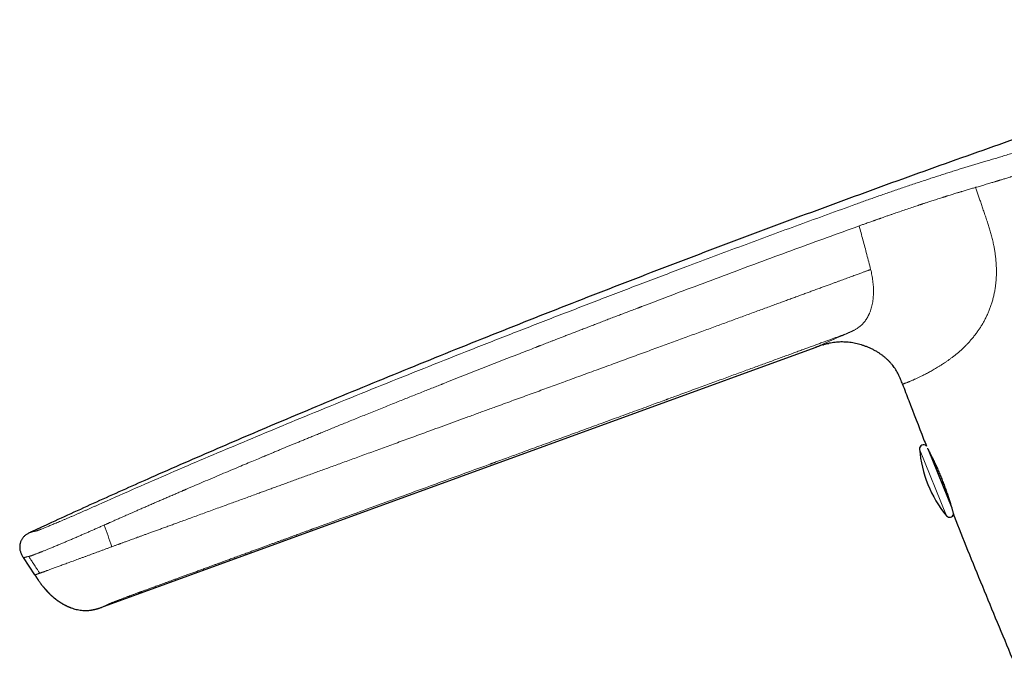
# Model space of a CAD drawing. Header units: millimetres. Extents: x 8 to 763, y 12 to 745.
# Tile 1 of 45: x 110 to 184, y 521 to 569. Entities that reach past the tile are written whole.
import ezdxf

# ---------------------------------------------------------------- set-up
doc = ezdxf.new("R2010")
doc.units = ezdxf.units.MM

msp = doc.modelspace()

# ---------------------------------------------------------------- linework, layer by layer
at = {"color": 7, "linetype": 'Continuous', "lineweight": 30}
for p, q in [((170.638, 544.527), (170.641, 544.527)), ((171.029, 544.627), (171.034, 544.628)), ((116.696, 524.909), (170, 544.31)), ((175.573, 543.263), (175.582, 543.255)), ((175.847, 542.943), (175.868, 542.914)), ((178.482, 536.667), (180.251, 532.288)), ((180.417, 531.696), (180.427, 531.666)), ((180.427, 531.666), (180.427, 531.666)), ((111.156, 530.461), (111.132, 530.45)), ((111.159, 530.462), (111.156, 530.461)), ((111.474, 527.26), (110.625, 528.559)), ((111.841, 527.394), (111.838, 527.393)), ((111.474, 527.26), (111.592, 527.08)), ((112.918, 525.543), (113.024, 525.46)), ((112.922, 525.54), (112.922, 525.54))]:
    msp.add_line(p, q, dxfattribs=at)
at = {"color": 8, "linetype": 'Continuous', "lineweight": 0}
for p, q in [((177.838, 536.696), (179.859, 531.694)), ((116.698, 524.91), (116.699, 524.91))]:
    msp.add_line(p, q, dxfattribs=at)
at = {"color": 7, "linetype": 'Continuous', "lineweight": 30}
for centre, radius, start, end in [((178.137, 536.72), 0.3, 44.72964, 184.55851), ((186.809, 537.411), 9, 184.55851, 219.44169), ((180.09, 531.884), 0.3, 219.44169, 348.66207), ((118.094, 520.724), 4.413, 108.38868, 111.3775)]:
    msp.add_arc(centre, radius, start, end, dxfattribs=at)
for points, knots in [([(211.728, 568.901), (210.849, 568.621), (208.887, 567.994), (205.845, 567.008), (202.599, 565.944), (199.356, 564.868), (196.132, 563.786), (192.928, 562.698), (189.746, 561.606), (186.567, 560.503), (183.374, 559.383), (180.167, 558.247), (176.948, 557.093), (173.733, 555.928), (170.522, 554.752), (167.314, 553.564), (164.109, 552.365), (160.909, 551.156), (157.716, 549.936), (154.529, 548.706), (151.345, 547.465), (148.164, 546.212), (145.006, 544.956), (141.871, 543.695), (138.759, 542.431), (135.652, 541.155), (132.756, 539.953), (130.072, 538.826), (127.597, 537.777), (125.126, 536.717), (122.659, 535.647), (120.372, 534.642), (118.263, 533.705), (116.333, 532.838), (114.406, 531.963), (112.68, 531.171), (111.598, 530.667), (111.156, 530.46)], [0, 0, 0, 0, 0.025681, 0.05736, 0.089058, 0.120781, 0.152535, 0.183755, 0.214993, 0.246229, 0.277437, 0.30923, 0.340965, 0.372687, 0.404431, 0.436192, 0.46796, 0.49973, 0.531434, 0.563146, 0.594868, 0.626599, 0.658339, 0.689517, 0.720697, 0.751876, 0.783055, 0.807999, 0.832948, 0.857902, 0.882866, 0.907842, 0.927475, 0.94712, 0.96677, 0.986403, 1, 1, 1, 1]), ([(170.641, 544.527), (170.636, 544.526), (170.56, 544.505), (170.415, 544.457), (170.207, 544.386), (170.069, 544.335), (170, 544.31)], [0, 0, 0, 0, 0.024428, 0.349623, 0.6748, 1, 1, 1, 1]), ([(170.638, 544.526), (170.646, 544.529), (170.714, 544.55), (170.844, 544.584), (170.969, 544.616), (171.032, 544.628), (171.034, 544.628)], [0, 0, 0, 0, 0.062917, 0.524971, 0.987075, 1, 1, 1, 1]), ([(175.634, 543.196), (175.609, 543.224), (175.54, 543.301), (175.418, 543.42), (175.269, 543.553), (175.114, 543.68), (174.953, 543.799), (174.773, 543.92), (174.574, 544.042), (174.354, 544.161), (174.129, 544.269), (173.906, 544.363), (173.688, 544.444), (173.475, 544.513), (173.259, 544.573), (173.041, 544.624), (172.822, 544.666), (172.603, 544.698), (172.384, 544.72), (172.164, 544.732), (171.943, 544.734), (171.72, 544.725), (171.497, 544.705), (171.275, 544.675), (171.056, 544.635), (170.912, 544.6), (170.84, 544.583)], [0, 0, 0, 0, 0.021199, 0.059435, 0.097681, 0.135944, 0.174222, 0.212502, 0.260332, 0.308152, 0.355975, 0.403801, 0.446655, 0.489507, 0.532359, 0.575214, 0.618075, 0.660172, 0.702261, 0.744338, 0.786409, 0.829248, 0.872095, 0.914947, 0.9578, 1, 1, 1, 1]), ([(175.573, 543.263), (175.576, 543.26), (175.627, 543.209), (175.719, 543.102), (175.814, 542.989), (175.861, 542.924), (175.867, 542.914)], [0, 0, 0, 0, 0.025898, 0.473876, 0.922947, 1, 1, 1, 1]), ([(176.558, 541.564), (176.534, 541.626), (176.487, 541.75), (176.413, 541.936), (176.334, 542.12), (176.248, 542.301), (176.155, 542.478), (176.052, 542.65), (175.946, 542.811), (175.87, 542.911), (175.834, 542.959)], [0, 0, 0, 0, 0.126711, 0.253413, 0.38012, 0.506825, 0.633494, 0.760175, 0.88687, 1, 1, 1, 1]), ([(176.56, 541.564), (176.714, 541.159), (177.237, 539.787), (177.834, 538.243), (178.28, 537.105), (178.349, 536.93)], [0, 0, 0, 0, 0.26189, 0.88666, 1, 1, 1, 1]), ([(178.46, 536.708), (178.467, 536.694), (178.483, 536.664), (178.51, 536.612), (178.54, 536.554), (178.571, 536.495), (178.6, 536.438), (178.628, 536.382), (178.655, 536.33), (178.681, 536.279), (178.706, 536.228), (178.732, 536.176), (178.763, 536.112), (178.801, 536.035), (178.847, 535.941), (178.899, 535.831), (178.96, 535.702), (179.029, 535.553), (179.1, 535.398), (179.172, 535.236), (179.245, 535.07), (179.318, 534.899), (179.391, 534.726), (179.463, 534.549), (179.535, 534.371), (179.605, 534.191), (179.673, 534.012), (179.739, 533.834), (179.803, 533.659), (179.864, 533.487), (179.922, 533.318), (179.978, 533.154), (180.03, 532.995), (180.08, 532.842), (180.127, 532.696), (180.167, 532.564), (180.203, 532.446), (180.235, 532.341), (180.264, 532.242), (180.291, 532.149), (180.316, 532.064), (180.337, 531.991), (180.354, 531.93), (180.369, 531.877), (180.382, 531.827), (180.393, 531.786), (180.402, 531.753), (180.409, 531.728), (180.414, 531.709), (180.417, 531.698), (180.417, 531.698), (180.417, 531.698)], [0, 0, 0, 0, 0.01743, 0.036908, 0.055157, 0.072179, 0.087976, 0.101616, 0.114191, 0.125701, 0.13661, 0.147578, 0.158612, 0.176051, 0.193596, 0.211255, 0.235531, 0.260045, 0.284715, 0.309384, 0.334061, 0.358756, 0.383481, 0.408252, 0.433089, 0.457971, 0.482798, 0.507582, 0.532334, 0.557062, 0.58177, 0.606459, 0.631134, 0.6558, 0.680462, 0.70521, 0.726055, 0.747117, 0.768397, 0.789895, 0.811609, 0.833531, 0.850716, 0.869141, 0.888799, 0.90968, 0.927261, 0.945616, 0.964741, 0.984638, 1, 1, 1, 1]), ([(180.427, 531.666), (180.766, 530.82), (181.468, 529.069), (182.546, 526.418), (183.659, 523.712), (184.41, 521.912), (184.786, 521.012)], [0, 0, 0, 0, 0.2374622, 0.4916503, 0.7458303, 1, 1, 1, 1]), ([(111.124, 530.446), (111.099, 530.435), (111.04, 530.407), (110.947, 530.359), (110.848, 530.298), (110.754, 530.23), (110.672, 530.156), (110.602, 530.08), (110.543, 530.003), (110.491, 529.922), (110.446, 529.836), (110.409, 529.746), (110.379, 529.654), (110.357, 529.559), (110.344, 529.463), (110.338, 529.367), (110.341, 529.27), (110.352, 529.173), (110.372, 529.072), (110.404, 528.967), (110.448, 528.859), (110.501, 528.756), (110.561, 528.656), (110.604, 528.591), (110.625, 528.559)], [0, 0, 0, 0, 0.035461, 0.086235, 0.137017, 0.187791, 0.238514, 0.280797, 0.323102, 0.365413, 0.407718, 0.450027, 0.492339, 0.534651, 0.576958, 0.619262, 0.661569, 0.703874, 0.746164, 0.796901, 0.847675, 0.898432, 0.949199, 1, 1, 1, 1]), ([(111.165, 530.464), (111.157, 530.461), (111.141, 530.454), (111.13, 530.449), (111.124, 530.447)], [0, 0, 0, 0, 0.499319, 1, 1, 1, 1]), ([(111.159, 530.463), (111.158, 530.462), (111.148, 530.458), (111.139, 530.454), (111.132, 530.45)], [0, 0, 0, 0, 0.091933, 1, 1, 1, 1]), ([(111.156, 530.461), (111.156, 530.461), (111.156, 530.462), (111.164, 530.463), (111.165, 530.464)], [0, 0, 0, 0, 0.851743, 1, 1, 1, 1]), ([(111.592, 527.08), (111.593, 527.079), (111.594, 527.078), (111.596, 527.074), (111.599, 527.07), (111.603, 527.065), (111.607, 527.06), (111.611, 527.054), (111.615, 527.048), (111.619, 527.043), (111.623, 527.037), (111.627, 527.031), (111.631, 527.026), (111.634, 527.022), (111.636, 527.018), (111.638, 527.015), (111.641, 527.01), (111.645, 527.004), (111.65, 526.997), (111.655, 526.989), (111.661, 526.979), (111.668, 526.969), (111.676, 526.956), (111.685, 526.943), (111.695, 526.928), (111.705, 526.912), (111.716, 526.895), (111.724, 526.884), (111.728, 526.878)], [0, 0, 0, 0, 0.090795, 0.171998, 0.243662, 0.305841, 0.358596, 0.395424, 0.425852, 0.450026, 0.464227, 0.475329, 0.48387, 0.487531, 0.49105, 0.49467, 0.498617, 0.508118, 0.520446, 0.535985, 0.562007, 0.594288, 0.632933, 0.687778, 0.751902, 0.825318, 0.908022, 1, 1, 1, 1]), ([(111.728, 526.878), (111.741, 526.86), (111.802, 526.769), (111.918, 526.608), (112.078, 526.4), (112.246, 526.197), (112.414, 526.012), (112.535, 525.887), (112.598, 525.829), (112.607, 525.821)], [0, 0, 0, 0, 0.048891, 0.239721, 0.430568, 0.621388, 0.812178, 0.975733, 1, 1, 1, 1]), ([(112.083, 526.396), (112.083, 526.396), (112.084, 526.395), (112.087, 526.391), (112.092, 526.387), (112.097, 526.382), (112.104, 526.376), (112.111, 526.368), (112.119, 526.36), (112.127, 526.351), (112.137, 526.34), (112.146, 526.33), (112.154, 526.321), (112.161, 526.313), (112.167, 526.305), (112.172, 526.299), (112.176, 526.294), (112.18, 526.29), (112.186, 526.283), (112.194, 526.274), (112.203, 526.264), (112.212, 526.253), (112.223, 526.242), (112.234, 526.229), (112.244, 526.218), (112.256, 526.206), (112.268, 526.193), (112.28, 526.18), (112.291, 526.168), (112.3, 526.158), (112.306, 526.151), (112.312, 526.143), (112.321, 526.133), (112.332, 526.121), (112.345, 526.106), (112.357, 526.092), (112.369, 526.078), (112.381, 526.063), (112.393, 526.049), (112.405, 526.034), (112.418, 526.019), (112.431, 526.004), (112.446, 525.987), (112.464, 525.966), (112.487, 525.941), (112.513, 525.915), (112.538, 525.889), (112.563, 525.864), (112.586, 525.841), (112.611, 525.817), (112.636, 525.793), (112.663, 525.767), (112.691, 525.741), (112.72, 525.715), (112.749, 525.688), (112.777, 525.663), (112.804, 525.64), (112.828, 525.619), (112.851, 525.599), (112.872, 525.582), (112.891, 525.566), (112.908, 525.551), (112.918, 525.544), (112.923, 525.54)], [0, 0, 0, 0, 0.049838, 0.095712, 0.137605, 0.175493, 0.209355, 0.239173, 0.264937, 0.286654, 0.304364, 0.318171, 0.32493, 0.330398, 0.334836, 0.336818, 0.338743, 0.340717, 0.34289, 0.348241, 0.35535, 0.364445, 0.37564, 0.389002, 0.404556, 0.419427, 0.431635, 0.441362, 0.448987, 0.452254, 0.455342, 0.458432, 0.461703, 0.469343, 0.479097, 0.49135, 0.505633, 0.52247, 0.541899, 0.563938, 0.588588, 0.615843, 0.643958, 0.679603, 0.71185, 0.740882, 0.766918, 0.784819, 0.801305, 0.816562, 0.830811, 0.84432, 0.857396, 0.870376, 0.883401, 0.895899, 0.90821, 0.920786, 0.934051, 0.948361, 0.963995, 0.981159, 1, 1, 1, 1]), ([(112.083, 526.396), (112.089, 526.388), (112.103, 526.371), (112.118, 526.353), (112.127, 526.343), (112.129, 526.341)], [0, 0, 0, 0, 0.470536, 0.912757, 1, 1, 1, 1]), ([(113.023, 525.459), (113.028, 525.456), (113.037, 525.449), (113.054, 525.436), (113.073, 525.421), (113.094, 525.405), (113.117, 525.388), (113.143, 525.369), (113.171, 525.348), (113.206, 525.324), (113.247, 525.295), (113.294, 525.263), (113.343, 525.231), (113.392, 525.199), (113.442, 525.167), (113.496, 525.134), (113.554, 525.1), (113.617, 525.064), (113.681, 525.029), (113.747, 524.994), (113.811, 524.962), (113.873, 524.932), (113.934, 524.904), (113.996, 524.876), (114.061, 524.849), (114.127, 524.823), (114.171, 524.806), (114.194, 524.798)], [0, 0, 0, 0, 0.032303, 0.06259, 0.091122, 0.118223, 0.144271, 0.169704, 0.194995, 0.220637, 0.256175, 0.293986, 0.332417, 0.37097, 0.409645, 0.448442, 0.495164, 0.542068, 0.589244, 0.637753, 0.688574, 0.733231, 0.780383, 0.830362, 0.883461, 0.939933, 1, 1, 1, 1]), ([(114.127, 524.823), (114.13, 524.822), (114.14, 524.818), (114.155, 524.812), (114.174, 524.805), (114.187, 524.8), (114.193, 524.798)], [0, 0, 0, 0, 0.095432, 0.347919, 0.649356, 1, 1, 1, 1]), ([(114.191, 524.799), (114.195, 524.798), (114.259, 524.772), (114.388, 524.732), (114.578, 524.68), (114.772, 524.64), (114.967, 524.612), (115.157, 524.598), (115.34, 524.597), (115.516, 524.606), (115.633, 524.621), (115.691, 524.628)], [0, 0, 0, 0, 0.007044, 0.13628, 0.265579, 0.394854, 0.524036, 0.653135, 0.768814, 0.884557, 1, 1, 1, 1]), ([(115.691, 524.628), (115.694, 524.628), (115.699, 524.629), (115.71, 524.631), (115.723, 524.633), (115.739, 524.636), (115.757, 524.639), (115.776, 524.642), (115.795, 524.646), (115.815, 524.65), (115.835, 524.654), (115.856, 524.658), (115.877, 524.662), (115.899, 524.667), (115.923, 524.672), (115.948, 524.678), (115.97, 524.683), (115.988, 524.687), (116.003, 524.69), (116.017, 524.694), (116.034, 524.698), (116.053, 524.702), (116.07, 524.707), (116.087, 524.711), (116.103, 524.715), (116.12, 524.719), (116.136, 524.724), (116.153, 524.728), (116.169, 524.732), (116.184, 524.736), (116.199, 524.74), (116.214, 524.745), (116.224, 524.748), (116.228, 524.749)], [0, 0, 0, 0, 0.067418, 0.129972, 0.187568, 0.240133, 0.287612, 0.329973, 0.367204, 0.39559, 0.420107, 0.440843, 0.457961, 0.471778, 0.482923, 0.49259, 0.501748, 0.510354, 0.51447, 0.518685, 0.528328, 0.540742, 0.556616, 0.576284, 0.599925, 0.627643, 0.664392, 0.706608, 0.754319, 0.807534, 0.866243, 0.930415, 1, 1, 1, 1]), ([(116.228, 524.75), (116.239, 524.753), (116.324, 524.777), (116.409, 524.806), (116.484, 524.833), (116.485, 524.833)], [0, 0, 0, 0, 0.125959, 0.981723, 1, 1, 1, 1])]:
    msp.add_open_spline(points, degree=3, knots=knots, dxfattribs=at)
at = {"color": 8, "linetype": 'Continuous', "lineweight": 0}
for points, knots in [([(182.806, 558.284), (182.941, 558.324), (183.211, 558.405), (183.621, 558.528), (184.036, 558.654), (184.456, 558.783), (184.88, 558.914), (185.299, 559.046), (185.713, 559.177), (186.122, 559.307), (186.533, 559.44), (186.947, 559.574), (187.371, 559.713), (187.806, 559.857), (188.25, 560.005), (188.697, 560.156), (189.145, 560.308), (189.594, 560.462), (190.035, 560.614), (190.468, 560.765), (190.893, 560.915), (191.318, 561.065), (191.743, 561.217), (192.026, 561.319), (192.168, 561.37)], [0, 0, 0, 0, 0.04697, 0.093907, 0.140819, 0.187711, 0.234579, 0.28142, 0.325559, 0.369672, 0.413758, 0.457816, 0.501845, 0.548509, 0.59514, 0.641735, 0.688296, 0.734821, 0.781312, 0.825113, 0.868883, 0.912622, 0.956327, 1, 1, 1, 1]), ([(182.137, 556.353), (182.253, 556.386), (182.484, 556.453), (182.836, 556.556), (183.161, 556.652), (183.377, 556.717), (183.484, 556.749), (183.51, 556.757), (183.536, 556.765), (183.562, 556.773), (183.588, 556.781), (183.614, 556.788), (183.637, 556.795), (183.667, 556.804), (183.71, 556.817), (183.771, 556.836), (183.848, 556.859), (183.94, 556.887), (184.05, 556.92), (184.175, 556.958), (184.314, 557), (184.467, 557.047), (184.594, 557.086), (184.691, 557.116), (184.751, 557.135), (184.813, 557.154), (184.877, 557.173), (184.942, 557.194), (185.002, 557.212), (185.052, 557.227), (185.15, 557.258), (185.418, 557.341), (185.864, 557.481), (186.406, 557.654), (186.837, 557.792), (187.087, 557.873), (187.178, 557.902), (187.203, 557.91), (187.228, 557.919), (187.253, 557.927), (187.278, 557.935), (187.303, 557.943), (187.35, 557.958), (187.425, 557.983), (187.533, 558.018), (187.658, 558.059), (187.799, 558.106), (187.957, 558.158), (188.132, 558.216), (188.321, 558.279), (188.527, 558.348), (188.747, 558.422), (188.983, 558.502), (189.225, 558.584), (189.471, 558.669), (189.71, 558.75), (189.88, 558.809), (189.977, 558.843), (190.008, 558.853), (190.039, 558.864), (190.07, 558.875), (190.102, 558.886), (190.25, 558.937), (190.512, 559.028), (190.883, 559.159), (191.243, 559.286), (191.593, 559.41), (191.931, 559.531), (192.258, 559.649), (192.574, 559.763), (192.78, 559.838), (192.882, 559.875)], [0, 0, 0, 0, 0.0355205, 0.071055, 0.1066056, 0.1328966, 0.1354793, 0.1380621, 0.1406451, 0.1432281, 0.1458113, 0.1483945, 0.1509779, 0.1524296, 0.1574043, 0.1634389, 0.1705338, 0.1798837, 0.1906038, 0.2026949, 0.2161576, 0.230993, 0.247202, 0.2528526, 0.258653, 0.2646031, 0.2707031, 0.276953, 0.2833528, 0.2878354, 0.2910815, 0.3114892, 0.3642221, 0.4169941, 0.4634656, 0.4839232, 0.4862198, 0.4885166, 0.4908133, 0.4931102, 0.4954072, 0.4977042, 0.5000013, 0.5084381, 0.5183683, 0.5297927, 0.5427119, 0.5571269, 0.5730386, 0.5904483, 0.6089642, 0.6289213, 0.6503209, 0.6731647, 0.6944634, 0.7168831, 0.7375411, 0.7403108, 0.7430954, 0.7458949, 0.7487093, 0.7515387, 0.754383, 0.7886219, 0.8218531, 0.854075, 0.8852861, 0.9154857, 0.9446725, 0.9728445, 1, 1, 1, 1]), ([(173.052, 555.064), (173.188, 555.113), (173.461, 555.211), (173.87, 555.358), (174.279, 555.503), (174.686, 555.648), (175.093, 555.79), (175.499, 555.932), (175.918, 556.076), (176.348, 556.223), (176.79, 556.373), (177.23, 556.522), (177.668, 556.668), (178.09, 556.808), (178.497, 556.942), (178.889, 557.07), (179.278, 557.197), (179.665, 557.321), (180.049, 557.443), (180.429, 557.564), (180.796, 557.678), (181.148, 557.787), (181.486, 557.89), (181.819, 557.991), (182.15, 558.09), (182.478, 558.187), (182.696, 558.252), (182.806, 558.284)], [0, 0, 0, 0, 0.040185, 0.080348, 0.120484, 0.160595, 0.200695, 0.240794, 0.28089, 0.324991, 0.369075, 0.413136, 0.457176, 0.501197, 0.541202, 0.581194, 0.62117, 0.661129, 0.70107, 0.740996, 0.780903, 0.817459, 0.853986, 0.890499, 0.927007, 0.96351, 1, 1, 1, 1]), ([(173.569, 553.531), (173.61, 553.546), (173.699, 553.578), (173.844, 553.63), (174.011, 553.69), (174.201, 553.757), (174.358, 553.813), (174.477, 553.855), (174.55, 553.881), (174.625, 553.908), (174.703, 553.935), (174.783, 553.963), (174.863, 553.991), (174.975, 554.03), (175.114, 554.079), (175.31, 554.148), (175.524, 554.222), (175.753, 554.301), (175.959, 554.373), (176.151, 554.439), (176.427, 554.534), (176.794, 554.659), (177.23, 554.807), (177.572, 554.923), (177.769, 554.989), (177.84, 555.012), (177.86, 555.019), (177.879, 555.025), (177.899, 555.032), (177.918, 555.038), (177.938, 555.045), (177.96, 555.052), (177.989, 555.062), (178.034, 555.077), (178.097, 555.098), (178.181, 555.125), (178.284, 555.159), (178.405, 555.199), (178.54, 555.243), (178.69, 555.291), (178.852, 555.344), (179.029, 555.401), (179.213, 555.459), (179.402, 555.52), (179.544, 555.565), (179.643, 555.596), (179.696, 555.613), (179.75, 555.63), (179.805, 555.647), (179.86, 555.664), (179.966, 555.697), (180.117, 555.744), (180.307, 555.803), (180.481, 555.857), (180.623, 555.9), (180.736, 555.934), (180.822, 555.961), (180.906, 555.986), (180.997, 556.014), (181.168, 556.065), (181.416, 556.139), (181.73, 556.233), (181.938, 556.294), (182.042, 556.325)], [0, 0, 0, 0, 0.013877, 0.030265, 0.049163, 0.070572, 0.094491, 0.102527, 0.110811, 0.119343, 0.128123, 0.137151, 0.146427, 0.15535, 0.174964, 0.193646, 0.221989, 0.247874, 0.271299, 0.292469, 0.313406, 0.365689, 0.417895, 0.463769, 0.483932, 0.486194, 0.488456, 0.490718, 0.49298, 0.495242, 0.497503, 0.499764, 0.502951, 0.507641, 0.515255, 0.525034, 0.53698, 0.551092, 0.56737, 0.584519, 0.603557, 0.624486, 0.647306, 0.668954, 0.692069, 0.698365, 0.704762, 0.711259, 0.717858, 0.724557, 0.731356, 0.756336, 0.779588, 0.801112, 0.820907, 0.832465, 0.843339, 0.85353, 0.864025, 0.877802, 0.91869, 0.959423, 1, 1, 1, 1]), ([(182.04, 556.324), (182.073, 556.23), (182.139, 556.038), (182.239, 555.744), (182.344, 555.44), (182.452, 555.123), (182.564, 554.792), (182.682, 554.445), (182.805, 554.082), (182.889, 553.834), (182.932, 553.707)], [0, 0, 0, 0, 0.108535, 0.220488, 0.336543, 0.457384, 0.583696, 0.716154, 0.855034, 1, 1, 1, 1]), ([(182.042, 556.325), (182.058, 556.329), (182.089, 556.339), (182.121, 556.348), (182.137, 556.353)], [0, 0, 0, 0, 0.4999871, 1, 1, 1, 1]), ([(116.23, 532.526), (117.073, 532.9), (118.764, 533.65), (121.316, 534.76), (123.884, 535.864), (126.47, 536.96), (129.072, 538.049), (131.845, 539.196), (134.789, 540.399), (137.906, 541.658), (141.037, 542.908), (144.2, 544.159), (147.392, 545.41), (150.612, 546.662), (153.84, 547.906), (157.073, 549.142), (159.939, 550.226), (162.434, 551.163), (164.557, 551.955), (166.681, 552.741), (168.805, 553.521), (170.928, 554.296), (172.344, 554.808), (173.052, 555.064)], [0, 0, 0, 0, 0.0453205, 0.0908741, 0.1366465, 0.182622, 0.228785, 0.2751193, 0.3299255, 0.3849211, 0.4400807, 0.4953784, 0.5517964, 0.6083026, 0.6648696, 0.7214702, 0.7780771, 0.8151316, 0.8521694, 0.8891828, 0.9261634, 0.963103, 1, 1, 1, 1]), ([(116.815, 531.066), (116.832, 531.073), (116.87, 531.09), (116.932, 531.117), (117.006, 531.15), (117.091, 531.188), (117.188, 531.231), (117.296, 531.279), (117.415, 531.331), (117.543, 531.388), (117.68, 531.449), (117.827, 531.514), (117.986, 531.584), (118.154, 531.658), (118.332, 531.736), (118.518, 531.818), (118.716, 531.905), (118.937, 532.002), (119.185, 532.111), (119.46, 532.231), (119.749, 532.358), (120.053, 532.49), (120.372, 532.629), (120.686, 532.765), (120.995, 532.899), (121.296, 533.029), (121.607, 533.164), (121.916, 533.297), (122.22, 533.428), (122.439, 533.522), (122.577, 533.581), (122.629, 533.604), (122.675, 533.623), (122.72, 533.642), (122.765, 533.662), (122.809, 533.681), (123.05, 533.784), (123.482, 533.969), (124.129, 534.245), (124.792, 534.527), (125.468, 534.813), (126.13, 535.092), (126.752, 535.354), (127.336, 535.599), (127.861, 535.819), (128.269, 535.989), (128.524, 536.096), (128.626, 536.138), (128.664, 536.154), (128.676, 536.159), (128.687, 536.164), (128.699, 536.169), (128.711, 536.173), (128.742, 536.187), (128.797, 536.209), (128.88, 536.244), (128.974, 536.283), (129.079, 536.327), (129.196, 536.375), (129.322, 536.428), (129.457, 536.484), (129.599, 536.543), (129.752, 536.606), (129.915, 536.673), (130.1, 536.75), (130.31, 536.837), (130.546, 536.935), (130.796, 537.038), (131.061, 537.147), (131.339, 537.262), (131.63, 537.382), (131.934, 537.506), (132.251, 537.636), (132.585, 537.773), (132.936, 537.917), (133.304, 538.067), (133.686, 538.223), (134.084, 538.385), (134.495, 538.553), (134.922, 538.726), (135.363, 538.905), (135.819, 539.09), (136.29, 539.28), (136.775, 539.476), (137.275, 539.677), (137.79, 539.884), (138.319, 540.096), (138.82, 540.297), (139.29, 540.484), (139.727, 540.659), (140.173, 540.837), (140.609, 541.01), (141.035, 541.18), (141.432, 541.337), (141.748, 541.463), (141.933, 541.536), (142.003, 541.563), (142.024, 541.572), (142.046, 541.581), (142.068, 541.589), (142.089, 541.598), (142.952, 541.939), (144.656, 542.612), (146.771, 543.441), (148.221, 544.007), (148.843, 544.25), (149.068, 544.337), (149.129, 544.361), (149.191, 544.386), (149.253, 544.41), (149.312, 544.432), (149.36, 544.451), (149.442, 544.483), (149.565, 544.531), (149.739, 544.599), (149.926, 544.671), (150.126, 544.749), (150.338, 544.831), (150.571, 544.921), (150.824, 545.02), (151.099, 545.126), (151.389, 545.238), (151.694, 545.356), (152.014, 545.48), (152.349, 545.609), (152.688, 545.74), (153.032, 545.872), (153.379, 546.005), (153.738, 546.144), (154.111, 546.286), (154.495, 546.434), (154.871, 546.578), (155.235, 546.717), (155.588, 546.852), (155.95, 546.99), (156.318, 547.131), (156.581, 547.231), (156.734, 547.289), (156.776, 547.305), (156.819, 547.321), (156.862, 547.338), (156.905, 547.354), (156.945, 547.369), (157.099, 547.428), (157.756, 547.678), (159.196, 548.224), (161.305, 549.019), (163.696, 549.913), (166.091, 550.802), (168.491, 551.686), (170.896, 552.564), (172.502, 553.145), (173.306, 553.436)], [0, 0, 0, 0, 0.000915, 0.002038, 0.003369, 0.004907, 0.006653, 0.008606, 0.010766, 0.013044, 0.015514, 0.018176, 0.02103, 0.024076, 0.027254, 0.030617, 0.034164, 0.037896, 0.042578, 0.047522, 0.052725, 0.058189, 0.063912, 0.069894, 0.075118, 0.080525, 0.086114, 0.091884, 0.097113, 0.102481, 0.103693, 0.104502, 0.10531, 0.106117, 0.106924, 0.107729, 0.108533, 0.119842, 0.130944, 0.143307, 0.155403, 0.167233, 0.178798, 0.188757, 0.198512, 0.206928, 0.210581, 0.212179, 0.212388, 0.212597, 0.212805, 0.213014, 0.213222, 0.21343, 0.214693, 0.216162, 0.217839, 0.219722, 0.221811, 0.224107, 0.226461, 0.228998, 0.231719, 0.234622, 0.237709, 0.241645, 0.245844, 0.250304, 0.255026, 0.260009, 0.265157, 0.270556, 0.276207, 0.282108, 0.288388, 0.294929, 0.30173, 0.308791, 0.316112, 0.323692, 0.33153, 0.339628, 0.347984, 0.356597, 0.365469, 0.374598, 0.383984, 0.393626, 0.401226, 0.408978, 0.416881, 0.424936, 0.43215, 0.439482, 0.446031, 0.448941, 0.449323, 0.449706, 0.450089, 0.450472, 0.450856, 0.45124, 0.496299, 0.541262, 0.563389, 0.57312, 0.574212, 0.575304, 0.576396, 0.577487, 0.578579, 0.579487, 0.580062, 0.582917, 0.585996, 0.589297, 0.592821, 0.596568, 0.600537, 0.605121, 0.60997, 0.615084, 0.620462, 0.626105, 0.632013, 0.638185, 0.644075, 0.650187, 0.656522, 0.663079, 0.669858, 0.676859, 0.682911, 0.689121, 0.695487, 0.70201, 0.708592, 0.709341, 0.710091, 0.710843, 0.711597, 0.712353, 0.713111, 0.713743, 0.720469, 0.747765, 0.78973, 0.831708, 0.873713, 0.915755, 0.957847, 1, 1, 1, 1]), ([(173.306, 553.436), (173.35, 553.452), (173.438, 553.483), (173.525, 553.515), (173.569, 553.531)], [0, 0, 0, 0, 0.499961, 1, 1, 1, 1]), ([(174.17, 550.169), (174.122, 550.358), (174.025, 550.734), (173.88, 551.292), (173.735, 551.842), (173.592, 552.381), (173.449, 552.912), (173.353, 553.262), (173.306, 553.436)], [0, 0, 0, 0, 0.1736912, 0.3445714, 0.5126414, 0.6779022, 0.8403547, 1, 1, 1, 1]), ([(182.932, 553.707), (182.968, 553.598), (183.042, 553.376), (183.145, 553.035), (183.242, 552.683), (183.331, 552.318), (183.405, 551.971), (183.464, 551.643), (183.511, 551.336), (183.55, 551.023), (183.579, 550.707), (183.597, 550.393), (183.605, 550.082), (183.602, 549.775), (183.587, 549.468), (183.562, 549.162), (183.525, 548.857), (183.476, 548.554), (183.416, 548.256), (183.344, 547.962), (183.261, 547.674), (183.168, 547.393), (183.066, 547.12), (182.954, 546.855), (182.835, 546.598), (182.708, 546.35), (182.575, 546.112), (182.437, 545.883), (182.294, 545.665), (182.137, 545.441), (181.967, 545.216), (181.785, 544.991), (181.6, 544.778), (181.415, 544.579), (181.223, 544.385), (181.025, 544.196), (180.822, 544.015), (180.623, 543.847), (180.428, 543.69), (180.24, 543.546), (180.059, 543.412), (179.886, 543.288), (179.718, 543.173), (179.61, 543.102), (179.557, 543.066)], [0, 0, 0, 0, 0.023516, 0.047735, 0.072617, 0.098126, 0.124225, 0.145114, 0.166316, 0.18782, 0.209608, 0.231652, 0.252745, 0.274039, 0.295524, 0.317175, 0.338973, 0.360899, 0.382943, 0.405091, 0.427327, 0.449631, 0.471983, 0.494368, 0.516775, 0.539188, 0.561589, 0.583956, 0.606277, 0.628539, 0.655152, 0.681618, 0.707911, 0.734007, 0.759875, 0.788539, 0.816845, 0.844754, 0.87222, 0.899206, 0.925208, 0.950679, 0.975605, 1, 1, 1, 1]), ([(174.17, 550.169), (174.17, 550.169), (174.17, 550.169), (174.17, 550.169), (174.17, 550.169), (174.17, 550.169), (174.167, 550.168), (174.162, 550.166), (174.153, 550.163), (174.139, 550.157), (174.118, 550.149), (174.09, 550.139), (174.053, 550.125), (174.005, 550.108), (173.947, 550.086), (173.879, 550.062), (173.803, 550.034), (173.713, 550.001), (173.61, 549.963), (173.492, 549.92), (173.363, 549.872), (173.223, 549.821), (173.073, 549.766), (172.912, 549.707), (172.741, 549.644), (172.56, 549.578), (172.371, 549.508), (172.175, 549.436), (171.972, 549.362), (171.759, 549.284), (171.537, 549.203), (171.305, 549.117), (171.047, 549.023), (170.764, 548.919), (170.453, 548.805), (170.128, 548.686), (169.802, 548.566), (169.477, 548.447), (169.153, 548.328), (168.819, 548.205), (168.473, 548.079), (168.118, 547.948), (167.751, 547.814), (167.375, 547.676), (166.979, 547.531), (166.564, 547.379), (166.13, 547.219), (165.684, 547.056), (165.227, 546.888), (164.758, 546.716), (164.288, 546.544), (163.817, 546.371), (163.345, 546.198), (162.864, 546.022), (162.373, 545.842), (161.873, 545.659), (161.363, 545.472), (160.844, 545.282), (160.316, 545.088), (159.778, 544.891), (159.234, 544.692), (158.684, 544.49), (158.127, 544.287), (157.561, 544.079), (156.982, 543.867), (156.388, 543.65), (155.781, 543.428), (155.162, 543.201), (154.533, 542.971), (153.896, 542.738), (153.251, 542.502), (152.598, 542.263), (151.934, 542.02), (151.303, 541.79), (150.707, 541.572), (150.148, 541.368), (149.58, 541.16), (149.003, 540.95), (148.421, 540.737), (147.833, 540.523), (147.24, 540.306), (146.638, 540.086), (145.954, 539.837), (145.195, 539.56), (144.368, 539.258), (143.552, 538.96), (142.747, 538.667), (141.954, 538.378), (141.23, 538.114), (140.571, 537.874), (139.977, 537.657), (139.393, 537.444), (138.818, 537.235), (138.252, 537.029), (137.696, 536.826), (137.151, 536.627), (136.615, 536.432), (136.09, 536.241), (135.576, 536.054), (135.071, 535.87), (134.587, 535.694), (134.122, 535.524), (133.677, 535.362), (133.241, 535.203), (132.814, 535.048), (132.389, 534.893), (131.966, 534.739), (131.546, 534.586), (131.136, 534.436), (130.737, 534.291), (130.348, 534.149), (129.976, 534.014), (129.621, 533.884), (129.281, 533.761), (128.949, 533.64), (128.625, 533.522), (128.256, 533.387), (127.845, 533.238), (127.393, 533.073), (126.95, 532.911), (126.516, 532.753), (126.089, 532.598), (125.637, 532.433), (125.16, 532.26), (124.659, 532.077), (124.168, 531.898), (123.686, 531.723), (123.215, 531.551), (122.754, 531.383), (122.336, 531.231), (121.959, 531.093), (121.624, 530.971), (121.297, 530.852), (120.981, 530.737), (120.674, 530.626), (120.379, 530.518), (120.106, 530.419), (119.853, 530.327), (119.622, 530.243), (119.401, 530.162), (119.192, 530.086), (118.996, 530.015), (118.813, 529.949), (118.644, 529.887), (118.488, 529.83), (118.349, 529.78), (118.226, 529.735), (118.119, 529.696), (118.024, 529.661), (117.94, 529.631), (117.872, 529.606), (117.817, 529.586), (117.775, 529.571), (117.743, 529.559), (117.72, 529.551), (117.705, 529.545), (117.695, 529.541), (117.69, 529.54), (117.688, 529.539)], [0, 0, 0, 0, 0, 0.000001, 0.000002, 0.000008, 0.000032, 0.000127, 0.000284, 0.000502, 0.000891, 0.001389, 0.001998, 0.002875, 0.00391, 0.005105, 0.006459, 0.007972, 0.009855, 0.011938, 0.014221, 0.016703, 0.019385, 0.022213, 0.025234, 0.028448, 0.031854, 0.035269, 0.038858, 0.04262, 0.046556, 0.050665, 0.054948, 0.060217, 0.065725, 0.071474, 0.07746, 0.083006, 0.088741, 0.094665, 0.100775, 0.107072, 0.113554, 0.120221, 0.12707, 0.134559, 0.142251, 0.150146, 0.158239, 0.166531, 0.175019, 0.183201, 0.191554, 0.200076, 0.208767, 0.217624, 0.226645, 0.235831, 0.245182, 0.254701, 0.264389, 0.274071, 0.283922, 0.293944, 0.30414, 0.314705, 0.325458, 0.336404, 0.347547, 0.358893, 0.370237, 0.381788, 0.393551, 0.405534, 0.415282, 0.42518, 0.435231, 0.44544, 0.455811, 0.466155, 0.476657, 0.487318, 0.498135, 0.512959, 0.527611, 0.542071, 0.556323, 0.570354, 0.584151, 0.594819, 0.605331, 0.615681, 0.625864, 0.635878, 0.645717, 0.655378, 0.664859, 0.674156, 0.683268, 0.692193, 0.700929, 0.708991, 0.716883, 0.724605, 0.732155, 0.739535, 0.747175, 0.754622, 0.761879, 0.768949, 0.775834, 0.782539, 0.788699, 0.794707, 0.800578, 0.806324, 0.811959, 0.820158, 0.828163, 0.835999, 0.843683, 0.851232, 0.858656, 0.867699, 0.876572, 0.885278, 0.893813, 0.902169, 0.910335, 0.918294, 0.924391, 0.930338, 0.936125, 0.941739, 0.947169, 0.952402, 0.957425, 0.961713, 0.965815, 0.969723, 0.973428, 0.976922, 0.98014, 0.983138, 0.985908, 0.988444, 0.990541, 0.992436, 0.994125, 0.995605, 0.996875, 0.99777, 0.998516, 0.999113, 0.999462, 0.999726, 0.999906, 1, 1, 1, 1]), ([(172.386, 545.369), (172.404, 545.377), (172.442, 545.393), (172.507, 545.421), (172.576, 545.452), (172.646, 545.483), (172.714, 545.515), (172.784, 545.548), (172.859, 545.585), (172.941, 545.627), (173.024, 545.674), (173.111, 545.725), (173.175, 545.766), (173.219, 545.796), (173.244, 545.814), (173.269, 545.832), (173.294, 545.849), (173.317, 545.867), (173.341, 545.885), (173.393, 545.927), (173.471, 545.994), (173.572, 546.092), (173.665, 546.196), (173.752, 546.304), (173.836, 546.421), (173.914, 546.547), (173.969, 546.647), (174.003, 546.714), (174.018, 546.744), (174.033, 546.776), (174.048, 546.807), (174.062, 546.838), (174.076, 546.87), (174.109, 546.948), (174.158, 547.075), (174.216, 547.258), (174.265, 547.446), (174.305, 547.64), (174.337, 547.839), (174.36, 548.042), (174.376, 548.248), (174.383, 548.457), (174.382, 548.669), (174.373, 548.883), (174.357, 549.098), (174.334, 549.313), (174.304, 549.529), (174.266, 549.744), (174.223, 549.957), (174.188, 550.099), (174.17, 550.169)], [0, 0, 0, 0, 0.018374, 0.037286, 0.056792, 0.074419, 0.089504, 0.106215, 0.124558, 0.141566, 0.163491, 0.184634, 0.204998, 0.21168, 0.218274, 0.22478, 0.231198, 0.237529, 0.243773, 0.249929, 0.280126, 0.309749, 0.338808, 0.367309, 0.395258, 0.42537, 0.454823, 0.461346, 0.467835, 0.474291, 0.480713, 0.487103, 0.49346, 0.499783, 0.533759, 0.567269, 0.600322, 0.63293, 0.66511, 0.696886, 0.728289, 0.759349, 0.790097, 0.820574, 0.85083, 0.880906, 0.910828, 0.940633, 0.970348, 1, 1, 1, 1]), ([(119.237, 525.931), (119.237, 525.932), (119.238, 525.932), (119.24, 525.933), (119.248, 525.935), (119.265, 525.942), (119.293, 525.952), (119.332, 525.966), (119.382, 525.984), (119.442, 526.006), (119.513, 526.032), (119.595, 526.062), (119.688, 526.096), (119.791, 526.134), (119.905, 526.175), (120.029, 526.221), (120.164, 526.27), (120.31, 526.324), (120.467, 526.381), (120.635, 526.442), (120.813, 526.507), (121.003, 526.577), (121.203, 526.65), (121.414, 526.727), (121.634, 526.807), (121.864, 526.891), (122.103, 526.979), (122.352, 527.07), (122.613, 527.165), (122.887, 527.265), (123.173, 527.37), (123.47, 527.478), (123.778, 527.591), (124.097, 527.707), (124.427, 527.828), (124.688, 527.924), (124.878, 527.993), (124.992, 528.035), (125.106, 528.076), (125.218, 528.117), (125.329, 528.158), (125.44, 528.198), (125.55, 528.238), (125.735, 528.306), (125.992, 528.4), (126.34, 528.527), (126.698, 528.658), (127.064, 528.792), (127.407, 528.917), (127.726, 529.034), (128.022, 529.142), (128.308, 529.247), (128.585, 529.348), (128.852, 529.445), (129.109, 529.539), (129.357, 529.63), (129.594, 529.717), (129.822, 529.8), (130.04, 529.88), (130.249, 529.956), (130.458, 530.032), (130.667, 530.109), (130.875, 530.185), (131.07, 530.256), (131.249, 530.322), (131.415, 530.382), (131.566, 530.438), (131.705, 530.488), (131.83, 530.534), (131.942, 530.575), (132.041, 530.611), (132.109, 530.636), (132.15, 530.651), (132.168, 530.658), (132.187, 530.664), (132.205, 530.671), (132.224, 530.678), (132.243, 530.685), (132.289, 530.702), (132.39, 530.739), (132.594, 530.813), (132.958, 530.946), (133.607, 531.184), (134.767, 531.608), (136.839, 532.365), (140.538, 533.718), (143.636, 534.851), (145.647, 535.586), (145.702, 535.606), (145.757, 535.626), (145.813, 535.647), (145.868, 535.667), (145.923, 535.687), (146.063, 535.738), (146.37, 535.85), (146.827, 536.018), (147.354, 536.21), (147.903, 536.411), (148.495, 536.628), (149.132, 536.861), (149.758, 537.089), (150.37, 537.314), (150.97, 537.533), (151.579, 537.756), (152.198, 537.982), (152.827, 538.212), (153.465, 538.446), (154.113, 538.683), (154.771, 538.923), (155.438, 539.167), (156.115, 539.415), (156.802, 539.666), (157.436, 539.898), (158.017, 540.111), (158.454, 540.27), (158.73, 540.372), (158.844, 540.413), (158.886, 540.429), (158.927, 540.444), (158.969, 540.459), (159.15, 540.525), (159.518, 540.66), (160.069, 540.861), (160.661, 541.078), (161.235, 541.288), (161.793, 541.492), (162.333, 541.69), (162.861, 541.883), (163.377, 542.072), (163.88, 542.256), (164.367, 542.434), (164.84, 542.607), (165.303, 542.776), (165.756, 542.942), (166.202, 543.105), (166.638, 543.265), (167.063, 543.421), (167.476, 543.572), (167.878, 543.719), (168.268, 543.861), (168.646, 544), (169.012, 544.134), (169.367, 544.264), (169.709, 544.389), (170.041, 544.51), (170.36, 544.627), (170.668, 544.74), (170.956, 544.845), (171.225, 544.944), (171.476, 545.036), (171.718, 545.124), (171.949, 545.209), (172.171, 545.29), (172.315, 545.343), (172.386, 545.369)], [0, 0, 0, 0, 0.000013, 0.000039, 0.000129, 0.000459, 0.000991, 0.001723, 0.002658, 0.003793, 0.00513, 0.006668, 0.008407, 0.010347, 0.012489, 0.014833, 0.017377, 0.020123, 0.02307, 0.026218, 0.02958, 0.033144, 0.036912, 0.040882, 0.045054, 0.04935, 0.053841, 0.058527, 0.06341, 0.068593, 0.07398, 0.07957, 0.085364, 0.091362, 0.097563, 0.103968, 0.106132, 0.108278, 0.110408, 0.112522, 0.114619, 0.1167, 0.118765, 0.120812, 0.127141, 0.133307, 0.140436, 0.147334, 0.154001, 0.159759, 0.165333, 0.170723, 0.17593, 0.180952, 0.185791, 0.190446, 0.194917, 0.199204, 0.203307, 0.207227, 0.210962, 0.215129, 0.21904, 0.222696, 0.226096, 0.229192, 0.232042, 0.234643, 0.236998, 0.239106, 0.240966, 0.242579, 0.242929, 0.243279, 0.243629, 0.243979, 0.244329, 0.244679, 0.245029, 0.246953, 0.25039, 0.256528, 0.267487, 0.287058, 0.322006, 0.384413, 0.495854, 0.496887, 0.497921, 0.498958, 0.499997, 0.501038, 0.502081, 0.503127, 0.508913, 0.519404, 0.528941, 0.53864, 0.550396, 0.562382, 0.574595, 0.585693, 0.596974, 0.608437, 0.620082, 0.631909, 0.643918, 0.65611, 0.668484, 0.68104, 0.693778, 0.706698, 0.719801, 0.729604, 0.739506, 0.744423, 0.745197, 0.745973, 0.746749, 0.747525, 0.74838, 0.756938, 0.768312, 0.779454, 0.790363, 0.800743, 0.810904, 0.820844, 0.830566, 0.840067, 0.849185, 0.858091, 0.866785, 0.875268, 0.883705, 0.891921, 0.899917, 0.907693, 0.915247, 0.922581, 0.929695, 0.936588, 0.94326, 0.949712, 0.955943, 0.961953, 0.967743, 0.973312, 0.978224, 0.98295, 0.98749, 0.991846, 0.996015, 1, 1, 1, 1]), ([(170, 544.31), (170.001, 544.311), (170.003, 544.312), (170.021, 544.319), (170.048, 544.332), (170.087, 544.349), (170.137, 544.372), (170.198, 544.398), (170.267, 544.429), (170.345, 544.464), (170.432, 544.503), (170.53, 544.547), (170.633, 544.593), (170.741, 544.641), (170.851, 544.69), (170.968, 544.742), (171.077, 544.79), (171.174, 544.834), (171.259, 544.871), (171.345, 544.91), (171.433, 544.949), (171.529, 544.991), (171.635, 545.038), (171.752, 545.09), (171.872, 545.143), (171.975, 545.188), (172.059, 545.225), (172.125, 545.254), (172.192, 545.284), (172.259, 545.313), (172.323, 545.341), (172.365, 545.36), (172.386, 545.369)], [0, 0, 0, 0, 0.047864, 0.095682, 0.143477, 0.191271, 0.239085, 0.286941, 0.332121, 0.377376, 0.422724, 0.468184, 0.513773, 0.554197, 0.594441, 0.634517, 0.674438, 0.699457, 0.724423, 0.749338, 0.773929, 0.797499, 0.826941, 0.856365, 0.885777, 0.91407, 0.928742, 0.943347, 0.958775, 0.97345, 0.987191, 1, 1, 1, 1]), ([(179.557, 543.066), (179.494, 543.026), (179.37, 542.945), (179.193, 542.835), (179.023, 542.733), (178.863, 542.639), (178.711, 542.552), (178.566, 542.473), (178.426, 542.397), (178.288, 542.325), (178.155, 542.257), (178.03, 542.194), (177.913, 542.137), (177.803, 542.085), (177.7, 542.037), (177.603, 541.992), (177.513, 541.952), (177.429, 541.914), (177.342, 541.876), (177.255, 541.839), (177.168, 541.802), (177.09, 541.769), (177.019, 541.74), (176.955, 541.714), (176.897, 541.691), (176.844, 541.671), (176.792, 541.651), (176.742, 541.632), (176.694, 541.615), (176.653, 541.599), (176.619, 541.587), (176.592, 541.576), (176.572, 541.569), (176.56, 541.564), (176.559, 541.564), (176.558, 541.564)], [0, 0, 0, 0, 0.034087, 0.067297, 0.099658, 0.131196, 0.161933, 0.191891, 0.22109, 0.25236, 0.282775, 0.312369, 0.341173, 0.369217, 0.396533, 0.423155, 0.449114, 0.474442, 0.49917, 0.530697, 0.561323, 0.591119, 0.619349, 0.646928, 0.673922, 0.700396, 0.726416, 0.759911, 0.792888, 0.825495, 0.860186, 0.894802, 0.929521, 0.964527, 1, 1, 1, 1]), ([(178.427, 536.772), (178.43, 536.767), (178.441, 536.746), (178.466, 536.699), (178.501, 536.631), (178.542, 536.554), (178.586, 536.467), (178.635, 536.371), (178.688, 536.267), (178.745, 536.153), (178.805, 536.031), (178.867, 535.903), (178.931, 535.767), (178.998, 535.625), (179.066, 535.477), (179.136, 535.323), (179.206, 535.164), (179.276, 535.002), (179.347, 534.836), (179.417, 534.667), (179.486, 534.497), (179.554, 534.326), (179.621, 534.155), (179.686, 533.983), (179.749, 533.812), (179.81, 533.643), (179.869, 533.477), (179.925, 533.315), (179.979, 533.156), (180.03, 533.002), (180.078, 532.854), (180.123, 532.713), (180.165, 532.577), (180.204, 532.449), (180.24, 532.328), (180.273, 532.216), (180.303, 532.114), (180.329, 532.021), (180.352, 531.939), (180.372, 531.866), (180.39, 531.803), (180.404, 531.752), (180.414, 531.713), (180.422, 531.685), (180.426, 531.668), (180.427, 531.667), (180.427, 531.666)], [0, 0, 0, 0, 0.008148, 0.031148, 0.054548, 0.077715, 0.100746, 0.123745, 0.146813, 0.17005, 0.193363, 0.216476, 0.239492, 0.262515, 0.285649, 0.308994, 0.332005, 0.35505, 0.378232, 0.401447, 0.424533, 0.447592, 0.470568, 0.493647, 0.516929, 0.540086, 0.563138, 0.586186, 0.609467, 0.632549, 0.655529, 0.678505, 0.701578, 0.724845, 0.748168, 0.771278, 0.79427, 0.817241, 0.840287, 0.863506, 0.886782, 0.909865, 0.932849, 0.955832, 0.978911, 1, 1, 1, 1]), ([(111.537, 530.551), (111.546, 530.553), (111.565, 530.557), (111.598, 530.566), (111.641, 530.579), (111.695, 530.597), (111.762, 530.621), (111.841, 530.651), (111.933, 530.686), (112.035, 530.726), (112.147, 530.771), (112.269, 530.82), (112.398, 530.873), (112.535, 530.93), (112.679, 530.99), (112.829, 531.052), (112.984, 531.117), (113.152, 531.187), (113.333, 531.264), (113.528, 531.346), (113.729, 531.432), (113.935, 531.52), (114.146, 531.61), (114.363, 531.703), (114.575, 531.795), (114.782, 531.885), (114.983, 531.973), (115.187, 532.063), (115.393, 532.154), (115.601, 532.246), (115.81, 532.339), (116.019, 532.432), (116.16, 532.494), (116.23, 532.526)], [0, 0, 0, 0, 0.031085, 0.062141, 0.093171, 0.124197, 0.155258, 0.186362, 0.217468, 0.248572, 0.279695, 0.310843, 0.342005, 0.373172, 0.40436, 0.435582, 0.466838, 0.49812, 0.533893, 0.569683, 0.605486, 0.641296, 0.677097, 0.712882, 0.74867, 0.780005, 0.811363, 0.842743, 0.874136, 0.905543, 0.93699, 0.968482, 1, 1, 1, 1]), ([(116.669, 531.001), (116.693, 531.012), (116.742, 531.033), (116.791, 531.055), (116.815, 531.066)], [0, 0, 0, 0, 0.50007, 1, 1, 1, 1]), ([(111.018, 528.65), (111.034, 528.654), (111.051, 528.658), (111.075, 528.664), (111.082, 528.666), (111.089, 528.668), (111.096, 528.669), (111.103, 528.671), (111.111, 528.673), (111.122, 528.676), (111.137, 528.681), (111.159, 528.688), (111.187, 528.696), (111.221, 528.708), (111.255, 528.72), (111.285, 528.73), (111.307, 528.738), (111.328, 528.746), (111.35, 528.754), (111.373, 528.762), (111.397, 528.771), (111.441, 528.788), (111.51, 528.814), (111.606, 528.851), (111.676, 528.878), (111.716, 528.894), (111.727, 528.898), (111.738, 528.903), (111.749, 528.907), (111.76, 528.912), (111.771, 528.916), (111.794, 528.925), (111.832, 528.94), (111.89, 528.963), (111.959, 528.991), (112.04, 529.023), (112.135, 529.061), (112.238, 529.103), (112.347, 529.147), (112.462, 529.194), (112.588, 529.245), (112.721, 529.3), (112.859, 529.357), (112.995, 529.413), (113.095, 529.455), (113.152, 529.479), (113.171, 529.486), (113.189, 529.494), (113.208, 529.502), (113.227, 529.51), (113.32, 529.549), (113.493, 529.621), (113.75, 529.73), (114.015, 529.843), (114.289, 529.96), (114.569, 530.081), (114.843, 530.199), (115.108, 530.314), (115.362, 530.425), (115.62, 530.538), (115.88, 530.653), (116.142, 530.768), (116.405, 530.884), (116.581, 530.962), (116.669, 531.001)], [0, 0, 0, 0, 0.042291, 0.047011, 0.051726, 0.056436, 0.061141, 0.06584, 0.070535, 0.075224, 0.085135, 0.096846, 0.110358, 0.125674, 0.142797, 0.151834, 0.159291, 0.166746, 0.174198, 0.181647, 0.189092, 0.196534, 0.222554, 0.248546, 0.271404, 0.27397, 0.276535, 0.2791, 0.281666, 0.284231, 0.286797, 0.289362, 0.299692, 0.312125, 0.326661, 0.343303, 0.362053, 0.38291, 0.402057, 0.422689, 0.444799, 0.468379, 0.490335, 0.513416, 0.534654, 0.5375, 0.54036, 0.543236, 0.546126, 0.549031, 0.551951, 0.589509, 0.627019, 0.664504, 0.701973, 0.739408, 0.776789, 0.808777, 0.840716, 0.872603, 0.904445, 0.936283, 0.968141, 1, 1, 1, 1]), ([(111.165, 530.464), (111.169, 530.465), (111.179, 530.467), (111.208, 530.474), (111.249, 530.484), (111.303, 530.496), (111.369, 530.512), (111.449, 530.531), (111.508, 530.544), (111.537, 530.551)], [0, 0, 0, 0, 0.120875, 0.267232, 0.41362, 0.560063, 0.706569, 0.853135, 1, 1, 1, 1]), ([(117.259, 529.381), (117.16, 529.651), (116.964, 530.191), (116.767, 530.731), (116.669, 531.001)], [0, 0, 0, 0, 0.5, 1, 1, 1, 1]), ([(111.841, 527.394), (111.849, 527.397), (111.866, 527.403), (111.896, 527.413), (111.932, 527.425), (111.976, 527.441), (112.029, 527.459), (112.091, 527.481), (112.163, 527.507), (112.245, 527.536), (112.337, 527.569), (112.438, 527.606), (112.549, 527.647), (112.669, 527.691), (112.797, 527.738), (112.932, 527.787), (113.074, 527.84), (113.221, 527.894), (113.375, 527.95), (113.536, 528.009), (113.704, 528.071), (113.879, 528.135), (114.06, 528.201), (114.247, 528.27), (114.438, 528.34), (114.633, 528.411), (114.832, 528.484), (115.036, 528.559), (115.246, 528.636), (115.461, 528.716), (115.681, 528.797), (115.905, 528.88), (116.131, 528.964), (116.358, 529.048), (116.584, 529.132), (116.809, 529.215), (117.034, 529.299), (117.184, 529.354), (117.259, 529.381)], [0, 0, 0, 0, 0.024932, 0.050218, 0.075842, 0.101799, 0.128064, 0.15414, 0.180482, 0.20708, 0.233915, 0.261461, 0.289212, 0.317164, 0.345307, 0.373628, 0.401602, 0.429714, 0.457944, 0.486269, 0.515185, 0.54416, 0.573179, 0.602227, 0.631297, 0.659863, 0.688426, 0.716963, 0.74546, 0.774418, 0.803295, 0.832072, 0.860737, 0.88929, 0.91721, 0.944976, 0.972573, 1, 1, 1, 1]), ([(117.688, 529.539), (117.617, 529.513), (117.474, 529.46), (117.33, 529.408), (117.259, 529.381)], [0, 0, 0, 0, 0.4980797, 1, 1, 1, 1]), ([(110.625, 528.559), (110.626, 528.559), (110.628, 528.56), (110.647, 528.564), (110.677, 528.571), (110.718, 528.58), (110.765, 528.592), (110.817, 528.604), (110.878, 528.619), (110.942, 528.633), (110.992, 528.645), (111.018, 528.65)], [0, 0, 0, 0, 0.1250576, 0.2501404, 0.3752191, 0.5002658, 0.6002632, 0.7002118, 0.8001297, 0.9000687, 1, 1, 1, 1]), ([(111.018, 528.651), (111.038, 528.62), (111.082, 528.553), (111.151, 528.448), (111.228, 528.331), (111.313, 528.202), (111.405, 528.061), (111.503, 527.91), (111.609, 527.748), (111.723, 527.575), (111.801, 527.456), (111.841, 527.394)], [0, 0, 0, 0, 0.07438, 0.158247, 0.251604, 0.35445, 0.466787, 0.586356, 0.715081, 0.852962, 1, 1, 1, 1]), ([(111.841, 527.394), (111.827, 527.389), (111.8, 527.379), (111.762, 527.365), (111.728, 527.353), (111.696, 527.341), (111.668, 527.331), (111.64, 527.321), (111.614, 527.311), (111.59, 527.302), (111.568, 527.294), (111.548, 527.287), (111.528, 527.28), (111.511, 527.273), (111.497, 527.268), (111.487, 527.265), (111.479, 527.262), (111.475, 527.26), (111.474, 527.26), (111.474, 527.26)], [0, 0, 0, 0, 0.057958, 0.114267, 0.168955, 0.222099, 0.273798, 0.324149, 0.381892, 0.438054, 0.492788, 0.546249, 0.614032, 0.680265, 0.745284, 0.809427, 0.873035, 0.936446, 1, 1, 1, 1]), ([(117.012, 525.076), (117.016, 525.078), (117.024, 525.082), (117.038, 525.089), (117.055, 525.096), (117.075, 525.105), (117.098, 525.115), (117.124, 525.127), (117.155, 525.14), (117.19, 525.154), (117.229, 525.17), (117.271, 525.187), (117.321, 525.207), (117.38, 525.23), (117.449, 525.258), (117.522, 525.287), (117.599, 525.316), (117.678, 525.347), (117.76, 525.379), (117.849, 525.413), (117.945, 525.45), (118.047, 525.489), (118.153, 525.529), (118.263, 525.57), (118.377, 525.613), (118.484, 525.653), (118.582, 525.69), (118.672, 525.723), (118.762, 525.757), (118.853, 525.79), (118.946, 525.825), (119.04, 525.859), (119.138, 525.895), (119.203, 525.919), (119.237, 525.931)], [0, 0, 0, 0, 0.027877, 0.053105, 0.079045, 0.103905, 0.128927, 0.154144, 0.182153, 0.210094, 0.23801, 0.265944, 0.29394, 0.330709, 0.367364, 0.404003, 0.439518, 0.473805, 0.508088, 0.542447, 0.580362, 0.618125, 0.655841, 0.693617, 0.731557, 0.769765, 0.79849, 0.826915, 0.855081, 0.883033, 0.911834, 0.940844, 0.968857, 1, 1, 1, 1]), ([(116.702, 524.912), (116.702, 524.912), (116.703, 524.913), (116.713, 524.918), (116.729, 524.926), (116.746, 524.935), (116.76, 524.943), (116.776, 524.951), (116.792, 524.96), (116.809, 524.968), (116.824, 524.977), (116.838, 524.984), (116.853, 524.992), (116.869, 525), (116.885, 525.009), (116.901, 525.017), (116.916, 525.025), (116.932, 525.034), (116.944, 525.04), (116.953, 525.045), (116.959, 525.048), (116.965, 525.051), (116.97, 525.054), (116.977, 525.057), (116.984, 525.061), (116.993, 525.066), (117, 525.07), (117.006, 525.073), (117.01, 525.075), (117.012, 525.076)], [0, 0, 0, 0, 0.010511, 0.135907, 0.261376, 0.320557, 0.379762, 0.438993, 0.497279, 0.551921, 0.590791, 0.629529, 0.668136, 0.706611, 0.744956, 0.780505, 0.815068, 0.845679, 0.877034, 0.887488, 0.899751, 0.911418, 0.922487, 0.932959, 0.950175, 0.965486, 0.978894, 0.990399, 1, 1, 1, 1])]:
    msp.add_open_spline(points, degree=3, knots=knots, dxfattribs=at)

doc.saveas('drawing.dxf')
